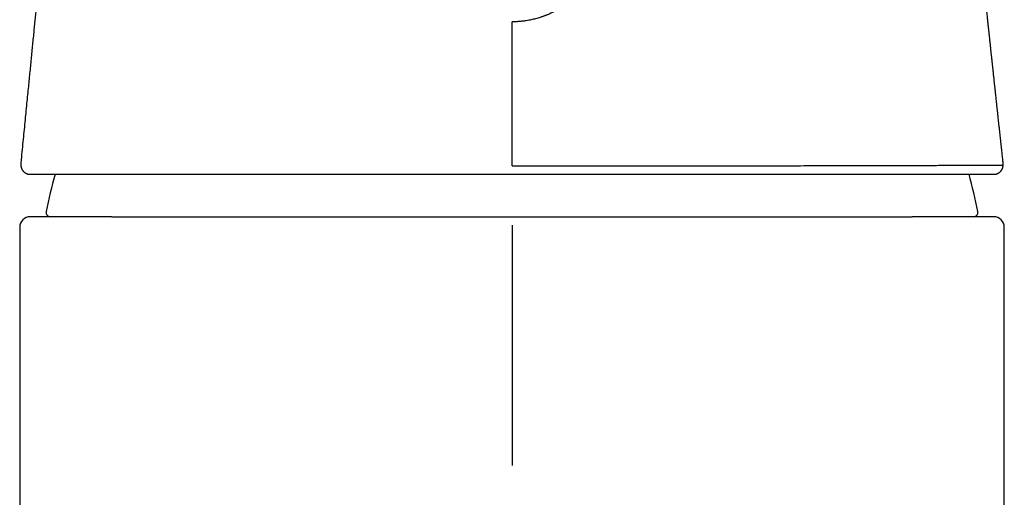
# Model space of a CAD drawing. Header units: millimetres. Extents: x 8 to 586, y 12 to 717.
# Tile 30 of 34: x 288 to 335, y 667 to 690. Entities that reach past the tile are written whole.
import ezdxf

# ---------------------------------------------------------------- set-up
doc = ezdxf.new("R2010")
doc.units = ezdxf.units.MM

msp = doc.modelspace()

# ---------------------------------------------------------------- linework, layer by layer
at = {"color": 7, "linetype": 'Continuous', "lineweight": 30}
for p, q in [((311.495, 682.857), (311.495, 689.657)), ((288.302, 683.029), (288.302, 683.028)), ((288.722, 682.458), (288.741, 682.457)), ((334.249, 682.457), (334.268, 682.458)), ((292.601, 680.457), (292.302, 680.457)), ((330.688, 680.457), (330.389, 680.457)), ((288.245, 679.957), (288.245, 531.457)), ((334.745, 531.457), (334.745, 679.957))]:
    msp.add_line(p, q, dxfattribs=at)
for centre, radius, start, end in [((311.495, 676.457), 22.401, 164.4627, 169.095), ((311.495, 676.457), 22.401, 10.905, 15.5362), ((288.745, 679.957), 0.5, 90, 179.9999), ((289.695, 680.657), 0.2, 169.095, 270), ((333.295, 680.657), 0.2, 270, 10.905), ((334.245, 679.957), 0.5, 359.9999, 90)]:
    msp.add_arc(centre, radius, start, end, dxfattribs=at)
for points, knots in [([(291.598, 716.457), (291.58, 716.277), (291.539, 715.852), (291.473, 715.187), (291.402, 714.466), (291.332, 713.756), (291.263, 713.057), (291.195, 712.369), (291.126, 711.67), (291.056, 710.961), (290.985, 710.242), (290.916, 709.536), (290.848, 708.844), (290.781, 708.165), (290.715, 707.5), (290.651, 706.847), (290.588, 706.208), (290.526, 705.583), (290.466, 704.974), (290.407, 704.382), (290.351, 703.806), (290.295, 703.243), (290.241, 702.69), (290.187, 702.147), (290.134, 701.613), (290.083, 701.093), (290.033, 700.586), (289.985, 700.096), (289.938, 699.621), (289.893, 699.162), (289.849, 698.716), (289.806, 698.28), (289.764, 697.854), (289.723, 697.438), (289.683, 697.036), (289.645, 696.647), (289.608, 696.272), (289.572, 695.91), (289.538, 695.571), (289.507, 695.256), (289.478, 694.962), (289.45, 694.679), (289.424, 694.407), (289.398, 694.147), (289.373, 693.897), (289.351, 693.674), (289.332, 693.477), (289.315, 693.304), (289.298, 693.138), (289.283, 692.978), (289.267, 692.824), (289.252, 692.673), (289.236, 692.508), (289.218, 692.327), (289.199, 692.128), (289.178, 691.919), (289.157, 691.701), (289.134, 691.472), (289.111, 691.239), (289.088, 691), (289.064, 690.758), (289.039, 690.507), (289.013, 690.247), (288.986, 689.973), (288.958, 689.684), (288.928, 689.38), (288.897, 689.067), (288.865, 688.743), (288.832, 688.41), (288.799, 688.073), (288.765, 687.734), (288.732, 687.393), (288.697, 687.043), (288.662, 686.685), (288.624, 686.303), (288.584, 685.897), (288.542, 685.466), (288.498, 685.024), (288.453, 684.571), (288.408, 684.107), (288.361, 683.633), (288.325, 683.272), (288.305, 683.07), (288.301, 683.029)], [0, 0, 0, 0, 0.016191, 0.038091, 0.059663, 0.080905, 0.101819, 0.122403, 0.142659, 0.16456, 0.186063, 0.207168, 0.227875, 0.248184, 0.268095, 0.287607, 0.306722, 0.325439, 0.343757, 0.361361, 0.378581, 0.395417, 0.411869, 0.428226, 0.444184, 0.459745, 0.474907, 0.489672, 0.503785, 0.517514, 0.530859, 0.543821, 0.556651, 0.569081, 0.581111, 0.592742, 0.603973, 0.614804, 0.625235, 0.634351, 0.643139, 0.651597, 0.659726, 0.667527, 0.674998, 0.682141, 0.687522, 0.6927, 0.697675, 0.702447, 0.707016, 0.711457, 0.71608, 0.721745, 0.727702, 0.733953, 0.740496, 0.747332, 0.75446, 0.761449, 0.768699, 0.776209, 0.783978, 0.792009, 0.80081, 0.809903, 0.81929, 0.828969, 0.838941, 0.849206, 0.859152, 0.869358, 0.879825, 0.890551, 0.901538, 0.914108, 0.927001, 0.940219, 0.953761, 0.967627, 0.981817, 0.996331, 1, 1, 1, 1]), ([(334.687, 683.037), (334.684, 683.066), (334.676, 683.139), (334.663, 683.254), (334.65, 683.377), (334.638, 683.489), (334.627, 683.588), (334.617, 683.673), (334.61, 683.744), (334.603, 683.803), (334.598, 683.854), (334.593, 683.898), (334.588, 683.938), (334.584, 683.974), (334.58, 684.01), (334.576, 684.049), (334.571, 684.097), (334.565, 684.152), (334.558, 684.212), (334.549, 684.302), (334.535, 684.421), (334.519, 684.575), (334.502, 684.731), (334.485, 684.888), (334.468, 685.039), (334.455, 685.159), (334.445, 685.251), (334.438, 685.314), (334.432, 685.375), (334.426, 685.427), (334.421, 685.471), (334.417, 685.508), (334.413, 685.546), (334.408, 685.592), (334.402, 685.648), (334.395, 685.717), (334.386, 685.793), (334.376, 685.884), (334.365, 685.986), (334.353, 686.102), (334.341, 686.215), (334.329, 686.324), (334.319, 686.42), (334.31, 686.503), (334.302, 686.576), (334.295, 686.641), (334.288, 686.701), (334.282, 686.757), (334.276, 686.813), (334.27, 686.872), (334.263, 686.939), (334.255, 687.013), (334.246, 687.095), (334.237, 687.183), (334.227, 687.276), (334.218, 687.357), (334.211, 687.425), (334.205, 687.479), (334.199, 687.533), (334.193, 687.588), (334.188, 687.64), (334.183, 687.688), (334.178, 687.73), (334.175, 687.763), (334.172, 687.79), (334.169, 687.816), (334.166, 687.846), (334.162, 687.885), (334.157, 687.93), (334.151, 687.982), (334.145, 688.041), (334.13, 688.185), (334.114, 688.334), (334.097, 688.488), (334.089, 688.565), (334.081, 688.642), (334.073, 688.719), (334.065, 688.793), (334.057, 688.862), (334.051, 688.924), (334.045, 688.978), (334.04, 689.022), (334.037, 689.059), (334.033, 689.092), (334.029, 689.128), (334.025, 689.169), (334.019, 689.228), (334.01, 689.306), (334, 689.402), (333.99, 689.498), (333.979, 689.595), (333.969, 689.696), (333.957, 689.806), (333.944, 689.926), (333.93, 690.057), (333.917, 690.172), (333.907, 690.268), (333.9, 690.338), (333.893, 690.4), (333.887, 690.454), (333.882, 690.5), (333.878, 690.537), (333.875, 690.566), (333.873, 690.59), (333.869, 690.619), (333.865, 690.656), (333.86, 690.705), (333.854, 690.759), (333.848, 690.819), (333.84, 690.887), (333.832, 690.96), (333.824, 691.04), (333.814, 691.127), (333.804, 691.22), (333.793, 691.321), (333.781, 691.432), (333.768, 691.55), (333.754, 691.676), (333.74, 691.808), (333.724, 691.949), (333.708, 692.099), (333.69, 692.263), (333.67, 692.443), (333.648, 692.639), (333.625, 692.846), (333.6, 693.063), (333.574, 693.291), (333.547, 693.531), (333.521, 693.761), (333.496, 693.978), (333.474, 694.175), (333.452, 694.364), (333.431, 694.544), (333.412, 694.716), (333.393, 694.879), (333.374, 695.042), (333.355, 695.203), (333.337, 695.362), (333.32, 695.509), (333.304, 695.644), (333.289, 695.768), (333.276, 695.879), (333.265, 695.977), (333.254, 696.066), (333.244, 696.152), (333.234, 696.236), (333.224, 696.326), (333.213, 696.422), (333.201, 696.524), (333.188, 696.628), (333.176, 696.739), (333.164, 696.838), (333.154, 696.925), (333.145, 696.997), (333.137, 697.072), (333.127, 697.15), (333.118, 697.234), (333.107, 697.327), (333.097, 697.41), (333.089, 697.481), (333.082, 697.538), (333.075, 697.598), (333.068, 697.659), (333.06, 697.723), (333.053, 697.786), (333.046, 697.845), (333.041, 697.893), (333.036, 697.931), (333.033, 697.96), (333.03, 697.985), (333.027, 698.009), (333.024, 698.035), (333.021, 698.066), (333.016, 698.104), (333.011, 698.148), (333.002, 698.229), (332.989, 698.342), (332.972, 698.482), (332.957, 698.612), (332.944, 698.732), (332.931, 698.839), (332.921, 698.934), (332.911, 699.015), (332.903, 699.086), (332.897, 699.146), (332.892, 699.19), (332.888, 699.219), (332.886, 699.237), (332.884, 699.253), (332.883, 699.266), (332.881, 699.279), (332.879, 699.298), (332.876, 699.325), (332.871, 699.368), (332.865, 699.424), (332.858, 699.489), (332.851, 699.552), (332.844, 699.612), (332.838, 699.667), (332.831, 699.73), (332.823, 699.805), (332.813, 699.895), (332.804, 699.976), (332.796, 700.043), (332.791, 700.091), (332.786, 700.134), (332.783, 700.169), (332.779, 700.197), (332.777, 700.222), (332.774, 700.248), (332.77, 700.282), (332.765, 700.326), (332.76, 700.38), (332.753, 700.441), (332.746, 700.507), (332.739, 700.574), (332.732, 700.635), (332.727, 700.685), (332.722, 700.725), (332.719, 700.761), (332.715, 700.797), (332.709, 700.848), (332.703, 700.912), (332.694, 700.99), (332.686, 701.065), (332.679, 701.134), (332.673, 701.19), (332.668, 701.241), (332.663, 701.289), (332.658, 701.339), (332.65, 701.416), (332.639, 701.523), (332.627, 701.641), (332.617, 701.743), (332.608, 701.826), (332.6, 701.906), (332.593, 701.983), (332.585, 702.056), (332.579, 702.118), (332.574, 702.173), (332.569, 702.224), (332.564, 702.278), (332.558, 702.33), (332.554, 702.379), (332.549, 702.425), (332.545, 702.465), (332.542, 702.5), (332.539, 702.535), (332.535, 702.575), (332.529, 702.633), (332.522, 702.706), (332.515, 702.786), (332.508, 702.86), (332.501, 702.925), (332.496, 702.982), (332.492, 703.025), (332.489, 703.056), (332.487, 703.083), (332.484, 703.115), (332.48, 703.153), (332.476, 703.197), (332.472, 703.243), (332.468, 703.289), (332.463, 703.34), (332.458, 703.396), (332.453, 703.454), (332.448, 703.507), (332.444, 703.552), (332.44, 703.59), (332.437, 703.627), (332.433, 703.67), (332.429, 703.722), (332.423, 703.781), (332.418, 703.845), (332.412, 703.912), (332.406, 703.98), (332.4, 704.043), (332.396, 704.094), (332.392, 704.133), (332.389, 704.168), (332.386, 704.206), (332.381, 704.259), (332.376, 704.326), (332.369, 704.402), (332.363, 704.473), (332.358, 704.537), (332.353, 704.593), (332.349, 704.641), (332.346, 704.68), (332.343, 704.709), (332.341, 704.737), (332.338, 704.77), (332.334, 704.817), (332.329, 704.872), (332.324, 704.931), (332.32, 704.985), (332.316, 705.036), (332.312, 705.081), (332.308, 705.128), (332.304, 705.177), (332.3, 705.23), (332.295, 705.287), (332.29, 705.35), (332.284, 705.421), (332.277, 705.499), (332.27, 705.592), (332.261, 705.7), (332.251, 705.825), (332.243, 705.926), (332.236, 706.002), (332.233, 706.048), (332.229, 706.09), (332.226, 706.126), (332.224, 706.154), (332.222, 706.175), (332.221, 706.195), (332.219, 706.221), (332.216, 706.256), (332.212, 706.301), (332.208, 706.356), (332.203, 706.415), (332.198, 706.477), (332.193, 706.537), (332.188, 706.596), (332.184, 706.651), (332.179, 706.707), (332.175, 706.763), (332.17, 706.816), (332.167, 706.859), (332.164, 706.893), (332.161, 706.924), (332.158, 706.96), (332.155, 707.005), (332.15, 707.061), (332.145, 707.129), (332.138, 707.206), (332.129, 707.318), (332.118, 707.459), (332.103, 707.631), (332.089, 707.8), (332.075, 707.969), (332.062, 708.13), (332.051, 708.265), (332.041, 708.374), (332.034, 708.457), (332.029, 708.524), (332.024, 708.573), (332.021, 708.612), (332.018, 708.654), (332.013, 708.707), (332.007, 708.774), (332.001, 708.853), (331.993, 708.937), (331.985, 709.036), (331.976, 709.144), (331.965, 709.266), (331.955, 709.385), (331.944, 709.502), (331.933, 709.63), (331.921, 709.77), (331.91, 709.89), (331.904, 709.967), (331.901, 710), (331.899, 710.024), (331.897, 710.041), (331.895, 710.063), (331.892, 710.095), (331.888, 710.14), (331.883, 710.196), (331.877, 710.263), (331.87, 710.341), (331.862, 710.429), (331.853, 710.539), (331.841, 710.671), (331.827, 710.825), (331.812, 710.991), (331.8, 711.126), (331.791, 711.224), (331.785, 711.285), (331.779, 711.346), (331.774, 711.405), (331.769, 711.459), (331.765, 711.504), (331.762, 711.54), (331.759, 711.566), (331.757, 711.59), (331.755, 711.617), (331.751, 711.655), (331.747, 711.703), (331.741, 711.762), (331.734, 711.846), (331.724, 711.948), (331.714, 712.062), (331.704, 712.166), (331.695, 712.264), (331.687, 712.348), (331.68, 712.424), (331.674, 712.493), (331.667, 712.563), (331.661, 712.633), (331.654, 712.698), (331.649, 712.756), (331.644, 712.808), (331.639, 712.861), (331.634, 712.918), (331.628, 712.981), (331.622, 713.045), (331.616, 713.109), (331.608, 713.192), (331.599, 713.294), (331.588, 713.414), (331.578, 713.516), (331.571, 713.597), (331.566, 713.654), (331.561, 713.707), (331.556, 713.764), (331.549, 713.831), (331.542, 713.909), (331.535, 713.993), (331.527, 714.076), (331.521, 714.152), (331.514, 714.222), (331.509, 714.28), (331.505, 714.329), (331.502, 714.369), (331.499, 714.406), (331.496, 714.441), (331.492, 714.478), (331.489, 714.52), (331.485, 714.567), (331.481, 714.613), (331.478, 714.657), (331.475, 714.699), (331.471, 714.742), (331.468, 714.789), (331.464, 714.837), (331.461, 714.884), (331.457, 714.931), (331.454, 714.982), (331.451, 715.03), (331.447, 715.077), (331.444, 715.127), (331.441, 715.181), (331.437, 715.239), (331.433, 715.302), (331.43, 715.365), (331.426, 715.43), (331.423, 715.493), (331.419, 715.557), (331.416, 715.62), (331.414, 715.672), (331.412, 715.714), (331.41, 715.743), (331.409, 715.768), (331.408, 715.792), (331.407, 715.814), (331.406, 715.837), (331.405, 715.86), (331.404, 715.884), (331.403, 715.911), (331.402, 715.94), (331.401, 715.968), (331.4, 715.992), (331.399, 716.014), (331.399, 716.037), (331.398, 716.062), (331.397, 716.091), (331.396, 716.117), (331.395, 716.14), (331.395, 716.161), (331.394, 716.18), (331.394, 716.198), (331.393, 716.217), (331.393, 716.236), (331.393, 716.255), (331.392, 716.271), (331.392, 716.284), (331.392, 716.297), (331.392, 716.312), (331.392, 716.331), (331.391, 716.35), (331.391, 716.37), (331.391, 716.389), (331.391, 716.405), (331.391, 716.419), (331.391, 716.432), (331.391, 716.445), (331.391, 716.453), (331.391, 716.457)], [0, 0, 0, 0, 0.002574, 0.006644, 0.010345, 0.013679, 0.016646, 0.019248, 0.021313, 0.023071, 0.024539, 0.025849, 0.027035, 0.028096, 0.029063, 0.030221, 0.031642, 0.033326, 0.035128, 0.036951, 0.041334, 0.045775, 0.050632, 0.055263, 0.059707, 0.064084, 0.065991, 0.067887, 0.06974, 0.071414, 0.072593, 0.073652, 0.074694, 0.075998, 0.077728, 0.079784, 0.082142, 0.084496, 0.088004, 0.091278, 0.09487, 0.098133, 0.101081, 0.103478, 0.105655, 0.107612, 0.109365, 0.110996, 0.112682, 0.114407, 0.116395, 0.118645, 0.12114, 0.123795, 0.126596, 0.129543, 0.131113, 0.13272, 0.134366, 0.136051, 0.137661, 0.139043, 0.140376, 0.14139, 0.142089, 0.142771, 0.143708, 0.144853, 0.146206, 0.147767, 0.149536, 0.151481, 0.160659, 0.162973, 0.165276, 0.167567, 0.169848, 0.172116, 0.174225, 0.176073, 0.17766, 0.178987, 0.180054, 0.180925, 0.181959, 0.18321, 0.184586, 0.187247, 0.190089, 0.19311, 0.19578, 0.19874, 0.201989, 0.205528, 0.209355, 0.21347, 0.21573, 0.217799, 0.219626, 0.221209, 0.222549, 0.223628, 0.224473, 0.225118, 0.225689, 0.22699, 0.228376, 0.229948, 0.231706, 0.233649, 0.235778, 0.238092, 0.240591, 0.243275, 0.246174, 0.249354, 0.252818, 0.256343, 0.260119, 0.264147, 0.268426, 0.272956, 0.278227, 0.283801, 0.289678, 0.295859, 0.302342, 0.309129, 0.316219, 0.321974, 0.327569, 0.332921, 0.338029, 0.342895, 0.347517, 0.351897, 0.356701, 0.361175, 0.36532, 0.369135, 0.372622, 0.375781, 0.378459, 0.380911, 0.383313, 0.385675, 0.387998, 0.390896, 0.39373, 0.396584, 0.399677, 0.403009, 0.404969, 0.406993, 0.409081, 0.411233, 0.413548, 0.416153, 0.419047, 0.420572, 0.422165, 0.423829, 0.425562, 0.427366, 0.429205, 0.430875, 0.43234, 0.43325, 0.434058, 0.434765, 0.435372, 0.436058, 0.43693, 0.438, 0.439266, 0.44062, 0.444832, 0.448765, 0.452419, 0.455793, 0.458886, 0.46145, 0.463742, 0.465735, 0.46743, 0.468826, 0.469402, 0.469907, 0.470338, 0.470698, 0.470998, 0.471484, 0.47225, 0.473298, 0.475114, 0.476996, 0.478772, 0.480444, 0.482009, 0.48347, 0.485751, 0.488291, 0.491094, 0.492525, 0.493938, 0.495146, 0.49614, 0.49692, 0.497527, 0.498238, 0.499106, 0.500419, 0.501961, 0.503665, 0.505525, 0.507539, 0.509277, 0.510706, 0.51177, 0.512664, 0.513693, 0.514861, 0.516903, 0.519098, 0.521444, 0.523272, 0.524854, 0.526201, 0.527533, 0.528947, 0.530427, 0.534035, 0.537937, 0.540337, 0.542659, 0.544908, 0.547101, 0.549162, 0.551022, 0.552304, 0.553805, 0.555347, 0.556812, 0.558201, 0.55951, 0.560626, 0.56161, 0.562484, 0.563562, 0.564948, 0.567382, 0.569655, 0.57172, 0.573574, 0.575171, 0.576489, 0.577162, 0.577843, 0.578729, 0.579822, 0.58109, 0.582384, 0.583688, 0.585003, 0.58667, 0.588349, 0.589865, 0.591132, 0.592148, 0.593073, 0.594251, 0.595753, 0.597432, 0.599213, 0.601097, 0.603083, 0.604944, 0.606309, 0.607387, 0.60822, 0.609251, 0.6106, 0.612681, 0.614812, 0.616986, 0.618645, 0.620241, 0.621607, 0.622737, 0.62346, 0.6241, 0.625023, 0.626284, 0.627989, 0.62966, 0.631195, 0.632595, 0.633859, 0.634987, 0.636534, 0.638011, 0.639445, 0.641298, 0.643262, 0.645455, 0.64779, 0.651058, 0.65453, 0.658253, 0.659564, 0.660899, 0.662105, 0.663101, 0.663888, 0.664465, 0.664877, 0.665585, 0.666569, 0.66783, 0.669369, 0.671184, 0.672806, 0.67457, 0.676243, 0.677773, 0.67916, 0.680961, 0.68245, 0.68363, 0.684542, 0.685389, 0.686259, 0.687551, 0.689137, 0.691017, 0.69319, 0.695637, 0.700436, 0.705025, 0.709987, 0.714677, 0.719166, 0.723504, 0.725979, 0.72836, 0.730451, 0.731537, 0.732527, 0.733674, 0.735073, 0.737001, 0.739266, 0.741707, 0.744054, 0.747544, 0.750789, 0.754334, 0.757536, 0.760575, 0.765027, 0.76935, 0.770576, 0.771511, 0.772151, 0.77254, 0.772985, 0.773951, 0.77522, 0.776793, 0.77867, 0.78085, 0.783335, 0.786051, 0.790059, 0.794386, 0.799031, 0.803996, 0.805649, 0.807334, 0.809052, 0.810785, 0.812317, 0.813565, 0.814559, 0.815299, 0.815791, 0.816551, 0.817608, 0.81896, 0.82061, 0.822542, 0.825979, 0.829165, 0.832101, 0.834786, 0.837328, 0.839202, 0.841129, 0.843109, 0.845136, 0.847, 0.848604, 0.849984, 0.851389, 0.853022, 0.854824, 0.856634, 0.858444, 0.860252, 0.863632, 0.867041, 0.870472, 0.87231, 0.873908, 0.875375, 0.876886, 0.878939, 0.881244, 0.883835, 0.886423, 0.888849, 0.891082, 0.893198, 0.894583, 0.896009, 0.897311, 0.898465, 0.899798, 0.901393, 0.903091, 0.904977, 0.906737, 0.908256, 0.909875, 0.911867, 0.914, 0.91567, 0.917566, 0.919845, 0.921805, 0.923526, 0.925608, 0.927762, 0.930022, 0.932609, 0.935258, 0.937455, 0.940195, 0.942733, 0.944958, 0.947708, 0.949004, 0.950164, 0.951228, 0.952233, 0.953179, 0.954099, 0.955248, 0.956348, 0.957623, 0.959067, 0.960466, 0.961701, 0.962773, 0.963755, 0.965427, 0.96717, 0.968832, 0.970394, 0.971795, 0.973026, 0.974393, 0.975914, 0.977655, 0.979256, 0.980625, 0.981765, 0.982915, 0.984556, 0.986481, 0.988689, 0.990932, 0.992923, 0.994635, 0.996105, 0.997418, 0.99885, 1, 1, 1, 1]), ([(311.495, 698.257), (311.522, 698.257), (311.584, 698.257), (311.686, 698.253), (311.808, 698.246), (311.948, 698.234), (312.107, 698.215), (312.285, 698.186), (312.48, 698.146), (312.691, 698.092), (312.917, 698.022), (313.082, 697.96), (313.182, 697.919), (313.214, 697.905), (313.246, 697.892), (313.278, 697.878), (313.31, 697.863), (313.342, 697.848), (313.374, 697.833), (313.466, 697.789), (313.589, 697.725), (313.741, 697.637), (313.868, 697.558), (314.008, 697.464), (314.155, 697.356), (314.302, 697.238), (314.435, 697.122), (314.537, 697.024), (314.616, 696.945), (314.674, 696.885), (314.729, 696.824), (314.782, 696.765), (314.833, 696.705), (314.881, 696.647), (314.933, 696.582), (314.987, 696.511), (315.043, 696.434), (315.093, 696.362), (315.14, 696.292), (315.186, 696.219), (315.237, 696.136), (315.291, 696.042), (315.344, 695.944), (315.392, 695.849), (315.434, 695.762), (315.469, 695.685), (315.495, 695.623), (315.517, 695.572), (315.536, 695.525), (315.557, 695.469), (315.582, 695.404), (315.608, 695.331), (315.635, 695.248), (315.663, 695.156), (315.694, 695.045), (315.727, 694.912), (315.76, 694.757), (315.788, 694.595), (315.808, 694.439), (315.821, 694.302), (315.828, 694.187), (315.832, 694.094), (315.834, 694.021), (315.834, 693.965), (315.834, 693.922), (315.834, 693.885), (315.833, 693.847), (315.832, 693.81), (315.83, 693.772), (315.829, 693.734), (315.823, 693.64), (315.811, 693.496), (315.785, 693.302), (315.757, 693.148), (315.732, 693.027), (315.711, 692.941), (315.69, 692.859), (315.669, 692.782), (315.647, 692.71), (315.626, 692.642), (315.6, 692.563), (315.569, 692.477), (315.534, 692.386), (315.503, 692.31), (315.475, 692.244), (315.447, 692.183), (315.419, 692.122), (315.39, 692.062), (315.36, 692.002), (315.329, 691.943), (315.297, 691.885), (315.264, 691.827), (315.229, 691.768), (315.193, 691.709), (315.156, 691.651), (315.121, 691.597), (315.09, 691.55), (315.058, 691.504), (315.019, 691.449), (314.967, 691.379), (314.905, 691.298), (314.838, 691.216), (314.766, 691.132), (314.695, 691.053), (314.625, 690.979), (314.561, 690.914), (314.498, 690.854), (314.432, 690.792), (314.357, 690.726), (314.274, 690.655), (314.181, 690.58), (314.079, 690.503), (313.951, 690.412), (313.793, 690.309), (313.601, 690.196), (313.387, 690.085), (313.223, 690.012), (313.118, 689.97), (313.08, 689.955), (313.042, 689.94), (313.004, 689.926), (312.965, 689.912), (312.926, 689.898), (312.826, 689.864), (312.703, 689.826), (312.558, 689.788), (312.453, 689.763), (312.34, 689.739), (312.193, 689.712), (312.017, 689.687), (311.825, 689.668), (311.653, 689.659), (311.545, 689.658), (311.495, 689.657)], [0, 0, 0, 0, 0.006083, 0.013596, 0.022537, 0.032903, 0.044694, 0.057905, 0.072534, 0.088579, 0.106037, 0.124908, 0.12742, 0.129955, 0.132511, 0.135088, 0.137687, 0.140307, 0.14295, 0.145613, 0.162849, 0.173515, 0.184486, 0.196016, 0.210908, 0.224855, 0.237854, 0.249901, 0.256246, 0.262445, 0.268499, 0.274407, 0.280169, 0.285786, 0.291256, 0.298539, 0.305546, 0.312277, 0.318015, 0.32418, 0.331358, 0.339548, 0.348235, 0.356103, 0.363167, 0.36943, 0.374892, 0.377967, 0.381709, 0.386119, 0.391197, 0.396942, 0.403354, 0.410431, 0.418176, 0.428857, 0.440595, 0.453285, 0.465082, 0.475314, 0.483561, 0.490403, 0.495837, 0.499864, 0.502611, 0.505362, 0.508118, 0.510878, 0.513643, 0.516413, 0.519187, 0.534524, 0.548335, 0.562254, 0.569082, 0.575593, 0.581787, 0.587666, 0.593228, 0.598473, 0.603402, 0.611614, 0.618759, 0.624837, 0.629782, 0.634721, 0.639655, 0.644583, 0.649501, 0.654408, 0.659305, 0.66419, 0.669298, 0.674394, 0.679479, 0.684553, 0.688564, 0.691955, 0.697135, 0.703526, 0.711126, 0.719692, 0.726983, 0.735615, 0.74321, 0.749768, 0.755756, 0.762442, 0.769826, 0.777908, 0.786687, 0.796163, 0.806334, 0.821454, 0.837887, 0.85563, 0.874685, 0.877659, 0.880649, 0.883656, 0.886681, 0.889723, 0.892782, 0.895859, 0.913097, 0.920969, 0.928951, 0.937043, 0.946406, 0.962041, 0.976191, 0.988847, 1, 1, 1, 1]), ([(288.301, 683.028), (288.301, 683.02), (288.299, 683.005), (288.298, 682.983), (288.297, 682.964), (288.297, 682.946), (288.297, 682.931), (288.297, 682.918), (288.298, 682.907), (288.298, 682.894), (288.3, 682.879), (288.301, 682.863), (288.303, 682.847), (288.306, 682.833), (288.308, 682.82), (288.311, 682.806), (288.316, 682.789), (288.321, 682.771), (288.327, 682.751), (288.336, 682.728), (288.348, 682.703), (288.36, 682.68), (288.371, 682.661), (288.381, 682.646), (288.39, 682.634), (288.399, 682.622), (288.411, 682.607), (288.424, 682.593), (288.436, 682.581), (288.446, 682.571), (288.456, 682.562), (288.467, 682.553), (288.479, 682.544), (288.493, 682.534), (288.51, 682.522), (288.533, 682.509), (288.562, 682.495), (288.595, 682.481), (288.634, 682.47), (288.677, 682.461), (288.706, 682.459), (288.722, 682.458)], [0, 0, 0, 0, 0.0479758, 0.0916178, 0.1309148, 0.1658555, 0.1964288, 0.2226246, 0.2444347, 0.2618542, 0.2919682, 0.3198716, 0.3458255, 0.3698215, 0.3919052, 0.414366, 0.4370487, 0.4612411, 0.4869883, 0.5155039, 0.5469189, 0.5769782, 0.6021925, 0.6225222, 0.6382205, 0.6541654, 0.6722467, 0.6925491, 0.7035511, 0.7151245, 0.7265722, 0.7371044, 0.7468323, 0.7588582, 0.7749061, 0.7987719, 0.8281813, 0.8630958, 0.9034424, 0.9491189, 1, 1, 1, 1]), ([(311.495, 682.857), (311.729, 682.857), (312.197, 682.857), (312.897, 682.858), (313.594, 682.858), (314.288, 682.858), (314.978, 682.858), (315.664, 682.858), (316.369, 682.858), (317.092, 682.858), (317.832, 682.858), (318.565, 682.859), (319.292, 682.859), (319.99, 682.86), (320.658, 682.861), (321.297, 682.862), (321.925, 682.862), (322.542, 682.863), (323.15, 682.863), (323.746, 682.864), (324.351, 682.864), (324.963, 682.865), (325.58, 682.866), (326.182, 682.867), (326.768, 682.868), (327.319, 682.869), (327.836, 682.87), (328.322, 682.871), (328.792, 682.872), (329.246, 682.874), (329.685, 682.875), (330.109, 682.876), (330.53, 682.877), (330.946, 682.879), (331.355, 682.88), (331.743, 682.882), (332.107, 682.883), (332.349, 682.884), (332.487, 682.885), (332.53, 682.885), (332.573, 682.885), (332.616, 682.885), (332.659, 682.886), (332.702, 682.886), (332.771, 682.886), (332.866, 682.886), (332.994, 682.887), (333.129, 682.888), (333.27, 682.888), (333.41, 682.889), (333.547, 682.89), (333.68, 682.89), (333.78, 682.891), (333.85, 682.891), (333.892, 682.891), (333.937, 682.892), (333.983, 682.892), (334.03, 682.892), (334.075, 682.892), (334.135, 682.893), (334.205, 682.893), (334.282, 682.894), (334.349, 682.894), (334.407, 682.894), (334.457, 682.895), (334.499, 682.895), (334.536, 682.895), (334.567, 682.895), (334.594, 682.895), (334.615, 682.896), (334.632, 682.896), (334.642, 682.896), (334.646, 682.896)], [0, 0, 0, 0, 0.020142, 0.040225, 0.06026, 0.080257, 0.100223, 0.120169, 0.140103, 0.162029, 0.183964, 0.205921, 0.227913, 0.24995, 0.270048, 0.290085, 0.31008, 0.33005, 0.350015, 0.369992, 0.389899, 0.41184, 0.433835, 0.455847, 0.477836, 0.499766, 0.519689, 0.539576, 0.559445, 0.579313, 0.599199, 0.61912, 0.639098, 0.66114, 0.683216, 0.705289, 0.72732, 0.749273, 0.752119, 0.755004, 0.757927, 0.760888, 0.763888, 0.766927, 0.770004, 0.778664, 0.787616, 0.798654, 0.810107, 0.821976, 0.834263, 0.846969, 0.860095, 0.86461, 0.869174, 0.873785, 0.879388, 0.88502, 0.890535, 0.895933, 0.907766, 0.918993, 0.929613, 0.939625, 0.949028, 0.95782, 0.966, 0.97429, 0.981837, 0.988639, 0.994694, 1, 1, 1, 1]), ([(334.268, 682.458), (334.277, 682.458), (334.295, 682.459), (334.322, 682.463), (334.349, 682.468), (334.375, 682.475), (334.399, 682.484), (334.421, 682.492), (334.443, 682.502), (334.465, 682.514), (334.488, 682.527), (334.511, 682.544), (334.537, 682.565), (334.563, 682.589), (334.587, 682.617), (334.606, 682.642), (334.62, 682.664), (334.631, 682.683), (334.642, 682.703), (334.653, 682.727), (334.664, 682.754), (334.672, 682.782), (334.679, 682.81), (334.684, 682.834), (334.687, 682.854), (334.689, 682.87), (334.691, 682.887), (334.692, 682.905), (334.693, 682.925), (334.693, 682.947), (334.693, 682.971), (334.691, 682.998), (334.689, 683.017), (334.688, 683.027)], [0, 0, 0, 0, 0.0444181, 0.0836393, 0.1177614, 0.1469284, 0.1713685, 0.1884036, 0.2030731, 0.2191077, 0.2375899, 0.2578991, 0.2774503, 0.3138074, 0.3469693, 0.3769888, 0.403965, 0.4289497, 0.4545629, 0.4863204, 0.5197941, 0.5578935, 0.5998687, 0.6438476, 0.6693539, 0.6954982, 0.7232319, 0.7561923, 0.7947359, 0.8380169, 0.886663, 0.9406613, 1, 1, 1, 1]), ([(334.646, 682.896), (334.655, 682.898), (334.674, 682.902), (334.688, 682.932), (334.693, 682.975), (334.689, 683.018), (334.687, 683.037)], [0, 0, 0, 0, 0.2642966, 0.5270164, 0.7887605, 1, 1, 1, 1]), ([(288.741, 682.457), (288.754, 682.457), (288.781, 682.457), (288.838, 682.457), (288.906, 682.457), (288.986, 682.457), (289.079, 682.457), (289.183, 682.457), (289.298, 682.457), (289.425, 682.457), (289.565, 682.457), (289.718, 682.457), (289.883, 682.457), (290.061, 682.457), (290.251, 682.457), (290.453, 682.457), (290.666, 682.457), (290.892, 682.457), (291.129, 682.457), (291.376, 682.457), (291.635, 682.457), (291.904, 682.457), (292.183, 682.457), (292.471, 682.457), (292.768, 682.457), (293.075, 682.457), (293.394, 682.457), (293.724, 682.457), (294.066, 682.457), (294.417, 682.457), (294.778, 682.457), (295.148, 682.457), (295.528, 682.457), (295.915, 682.457), (296.311, 682.457), (296.714, 682.457), (297.126, 682.457), (297.546, 682.457), (297.973, 682.457), (298.404, 682.457), (298.842, 682.457), (299.286, 682.457), (299.739, 682.457), (300.199, 682.457), (300.669, 682.457), (301.145, 682.457), (301.627, 682.457), (302.114, 682.457), (302.608, 682.457), (303.107, 682.457), (303.61, 682.457), (304.118, 682.457), (304.628, 682.457), (305.142, 682.457), (305.656, 682.457), (306.17, 682.457), (306.684, 682.457), (307.203, 682.457), (307.707, 682.457), (308.195, 682.457), (308.665, 682.457), (309.136, 682.457), (309.606, 682.457), (310.078, 682.457), (310.549, 682.457), (311.021, 682.457), (311.517, 682.457), (312.034, 682.457), (312.573, 682.457), (313.111, 682.457), (313.647, 682.457), (314.178, 682.457), (314.705, 682.457), (315.226, 682.457), (315.746, 682.457), (316.266, 682.457), (316.787, 682.457), (317.307, 682.457), (317.825, 682.457), (318.34, 682.457), (318.851, 682.457), (319.359, 682.457), (319.863, 682.457), (320.362, 682.457), (320.855, 682.457), (321.342, 682.457), (321.823, 682.457), (322.297, 682.457), (322.762, 682.457), (323.218, 682.457), (323.669, 682.457), (324.116, 682.457), (324.558, 682.457), (324.995, 682.457), (325.425, 682.457), (325.846, 682.457), (326.26, 682.457), (326.666, 682.457), (327.062, 682.457), (327.449, 682.457), (327.826, 682.457), (328.194, 682.457), (328.554, 682.457), (328.901, 682.457), (329.239, 682.457), (329.565, 682.457), (329.881, 682.457), (330.189, 682.457), (330.488, 682.457), (330.779, 682.457), (331.059, 682.457), (331.328, 682.457), (331.587, 682.457), (331.835, 682.457), (332.073, 682.457), (332.299, 682.457), (332.513, 682.457), (332.716, 682.457), (332.906, 682.457), (333.084, 682.457), (333.25, 682.457), (333.402, 682.457), (333.544, 682.457), (333.676, 682.457), (333.796, 682.457), (333.904, 682.457), (333.999, 682.457), (334.082, 682.457), (334.151, 682.457), (334.208, 682.457), (334.235, 682.457), (334.249, 682.457)], [0, 0, 0, 0, 0.007894, 0.015767, 0.023623, 0.031468, 0.039304, 0.046997, 0.054691, 0.062389, 0.070079, 0.077916, 0.085749, 0.093582, 0.10142, 0.109266, 0.117126, 0.125003, 0.132852, 0.14069, 0.148523, 0.156355, 0.164189, 0.171892, 0.179605, 0.187334, 0.195045, 0.202898, 0.21074, 0.218575, 0.226408, 0.234243, 0.242085, 0.249939, 0.257735, 0.26553, 0.273329, 0.281135, 0.288953, 0.296649, 0.304364, 0.312104, 0.319788, 0.32762, 0.335448, 0.343275, 0.351108, 0.358949, 0.366804, 0.374676, 0.382546, 0.390399, 0.39824, 0.406072, 0.4139, 0.421589, 0.429282, 0.436983, 0.44477, 0.451705, 0.458625, 0.465532, 0.472431, 0.479323, 0.486211, 0.4931, 0.499992, 0.50788, 0.515749, 0.523603, 0.531447, 0.539285, 0.546981, 0.554681, 0.562387, 0.570071, 0.577905, 0.585737, 0.593569, 0.601408, 0.609257, 0.617121, 0.625004, 0.632853, 0.640692, 0.648526, 0.656358, 0.664194, 0.671897, 0.679611, 0.687341, 0.695054, 0.702908, 0.710751, 0.718587, 0.72642, 0.734255, 0.742097, 0.749949, 0.757742, 0.765535, 0.773331, 0.781136, 0.788954, 0.796649, 0.804364, 0.812105, 0.819786, 0.827615, 0.835441, 0.843268, 0.8511, 0.858942, 0.866798, 0.874672, 0.88254, 0.890392, 0.898232, 0.906064, 0.913894, 0.921584, 0.92928, 0.936985, 0.944771, 0.952696, 0.960601, 0.968492, 0.976373, 0.984248, 0.992122, 1, 1, 1, 1]), ([(292.302, 680.457), (292.206, 680.457), (292.013, 680.457), (291.738, 680.457), (291.475, 680.457), (291.223, 680.457), (290.983, 680.457), (290.759, 680.457), (290.55, 680.457), (290.356, 680.457), (290.172, 680.457), (289.999, 680.457), (289.862, 680.457), (289.756, 680.457), (289.676, 680.457), (289.6, 680.457), (289.528, 680.457), (289.458, 680.457), (289.392, 680.457), (289.321, 680.457), (289.246, 680.457), (289.171, 680.457), (289.101, 680.457), (289.027, 680.457), (288.954, 680.457), (288.886, 680.457), (288.831, 680.457), (288.789, 680.457), (288.762, 680.457), (288.747, 680.457), (288.746, 680.457), (288.746, 680.457)], [0, 0, 0, 0, 0.042243, 0.08438, 0.126436, 0.168435, 0.2104, 0.252355, 0.291927, 0.331532, 0.37119, 0.410922, 0.450747, 0.472002, 0.493242, 0.514469, 0.535687, 0.556899, 0.578108, 0.599317, 0.628484, 0.657666, 0.686869, 0.716727, 0.759357, 0.801954, 0.844542, 0.887146, 0.929791, 0.969084, 1, 1, 1, 1]), ([(292.601, 680.457), (292.695, 680.457), (292.885, 680.457), (293.182, 680.457), (293.492, 680.457), (293.813, 680.457), (294.145, 680.457), (294.483, 680.457), (294.826, 680.457), (295.172, 680.457), (295.529, 680.457), (295.896, 680.457), (296.281, 680.457), (296.68, 680.457), (297.091, 680.457), (297.504, 680.457), (297.921, 680.457), (298.34, 680.457), (298.717, 680.457), (299.049, 680.457), (299.336, 680.457), (299.625, 680.457), (299.914, 680.457), (300.205, 680.457), (300.497, 680.457), (300.821, 680.457), (301.179, 680.457), (301.574, 680.457), (301.974, 680.457), (302.38, 680.457), (302.792, 680.457), (303.208, 680.457), (303.641, 680.457), (304.09, 680.457), (304.556, 680.457), (305.026, 680.457), (305.499, 680.457), (305.986, 680.457), (306.484, 680.457), (306.993, 680.457), (307.504, 680.457), (308.016, 680.457), (308.53, 680.457), (309.035, 680.457), (309.532, 680.457), (310.021, 680.457), (310.511, 680.457), (311.002, 680.457), (311.33, 680.457), (311.494, 680.457)], [0, 0, 0, 0, 0.0225117, 0.0451564, 0.0679475, 0.0908983, 0.1140217, 0.1373304, 0.159488, 0.1818316, 0.2043708, 0.2271154, 0.2500746, 0.2744585, 0.298597, 0.3224994, 0.3461754, 0.3696349, 0.392888, 0.4084375, 0.4239013, 0.4392829, 0.4545856, 0.4698128, 0.4849681, 0.5000549, 0.5198341, 0.5396844, 0.5596148, 0.5796347, 0.5997529, 0.6199784, 0.6400736, 0.6620969, 0.684121, 0.706157, 0.7282161, 0.7503091, 0.7736927, 0.7970248, 0.8203175, 0.8435828, 0.866833, 0.8900802, 0.9120072, 0.9339525, 0.9559263, 0.9779388, 1, 1, 1, 1]), ([(311.494, 680.457), (311.668, 680.457), (312.016, 680.457), (312.537, 680.457), (313.056, 680.457), (313.574, 680.457), (314.09, 680.457), (314.595, 680.457), (315.089, 680.457), (315.572, 680.457), (316.054, 680.457), (316.534, 680.457), (317.022, 680.457), (317.518, 680.457), (318.019, 680.457), (318.517, 680.457), (319.011, 680.457), (319.501, 680.457), (319.969, 680.457), (320.414, 680.457), (320.834, 680.457), (321.175, 680.457), (321.44, 680.457), (321.632, 680.457), (321.822, 680.457), (322.01, 680.457), (322.282, 680.457), (322.635, 680.457), (323.067, 680.457), (323.496, 680.457), (323.923, 680.457), (324.347, 680.457), (324.761, 680.457), (325.163, 680.457), (325.555, 680.457), (325.945, 680.457), (326.333, 680.457), (326.724, 680.457), (327.116, 680.457), (327.504, 680.457), (327.881, 680.457), (328.246, 680.457), (328.599, 680.457), (328.934, 680.457), (329.251, 680.457), (329.552, 680.457), (329.842, 680.457), (330.122, 680.457), (330.3, 680.457), (330.389, 680.457)], [0, 0, 0, 0, 0.023392, 0.046731, 0.070029, 0.093297, 0.116549, 0.139796, 0.161721, 0.183663, 0.205631, 0.227637, 0.24969, 0.273106, 0.296491, 0.319859, 0.343222, 0.366594, 0.390137, 0.410835, 0.43143, 0.451932, 0.461567, 0.471185, 0.480787, 0.490373, 0.499945, 0.522362, 0.544936, 0.567677, 0.590598, 0.613708, 0.637019, 0.659192, 0.681561, 0.704134, 0.726919, 0.749925, 0.774266, 0.798367, 0.822238, 0.845892, 0.86934, 0.892595, 0.914355, 0.935964, 0.957434, 0.978775, 1, 1, 1, 1]), ([(334.245, 680.457), (334.244, 680.457), (334.242, 680.457), (334.229, 680.457), (334.207, 680.457), (334.177, 680.457), (334.138, 680.457), (334.092, 680.457), (334.037, 680.457), (333.973, 680.457), (333.902, 680.457), (333.816, 680.457), (333.714, 680.457), (333.593, 680.457), (333.459, 680.457), (333.312, 680.457), (333.181, 680.457), (333.07, 680.457), (332.986, 680.457), (332.899, 680.457), (332.809, 680.457), (332.717, 680.457), (332.622, 680.457), (332.497, 680.457), (332.339, 680.457), (332.144, 680.457), (331.934, 680.457), (331.71, 680.457), (331.47, 680.457), (331.22, 680.457), (330.96, 680.457), (330.779, 680.457), (330.688, 680.457)], [0, 0, 0, 0, 0.034208, 0.070209, 0.104155, 0.138065, 0.171952, 0.205829, 0.239709, 0.273603, 0.307525, 0.340836, 0.382536, 0.424205, 0.465864, 0.507539, 0.549251, 0.569542, 0.589806, 0.610046, 0.630264, 0.650463, 0.670645, 0.690814, 0.727761, 0.764688, 0.801609, 0.84118, 0.880785, 0.920443, 0.960175, 1, 1, 1, 1]), ([(311.495, 680.05), (311.495, 679.868), (311.495, 679.504), (311.495, 678.958), (311.495, 678.412), (311.495, 677.867), (311.495, 677.363), (311.495, 676.9), (311.495, 676.476), (311.495, 676.054), (311.495, 675.634), (311.495, 675.246), (311.495, 674.89), (311.495, 674.566), (311.495, 674.245), (311.495, 673.952), (311.495, 673.686), (311.495, 673.446), (311.495, 673.21), (311.495, 672.979), (311.495, 672.752), (311.495, 672.531), (311.495, 672.317), (311.495, 672.111), (311.495, 671.915), (311.495, 671.728), (311.495, 671.551), (311.495, 671.382), (311.495, 671.277), (311.495, 671.224)], [0, 0, 0, 0, 0.055991, 0.111994, 0.168004, 0.224008, 0.279993, 0.323968, 0.367933, 0.411937, 0.455975, 0.500006, 0.53501, 0.569992, 0.604958, 0.639926, 0.66742, 0.694945, 0.722466, 0.749974, 0.77797, 0.805962, 0.833962, 0.86197, 0.889963, 0.917453, 0.944952, 0.972466, 1, 1, 1, 1]), ([(311.495, 671.224), (311.495, 671.169), (311.495, 671.06), (311.495, 670.907), (311.495, 670.762), (311.495, 670.625), (311.495, 670.495), (311.495, 670.372), (311.495, 670.24), (311.495, 670.102), (311.495, 669.96), (311.495, 669.825), (311.495, 669.676), (311.495, 669.514), (311.495, 669.341), (311.495, 669.176), (311.495, 669.016), (311.495, 668.86), (311.495, 668.757), (311.495, 668.705)], [0, 0, 0, 0, 0.0399491, 0.0799175, 0.1199107, 0.1599234, 0.1999402, 0.2399444, 0.2799423, 0.3349414, 0.3899462, 0.4449472, 0.4999471, 0.5832876, 0.6666321, 0.7499785, 0.8333227, 0.9166617, 1, 1, 1, 1])]:
    msp.add_open_spline(points, degree=3, knots=knots, dxfattribs=at)

doc.saveas('drawing.dxf')
